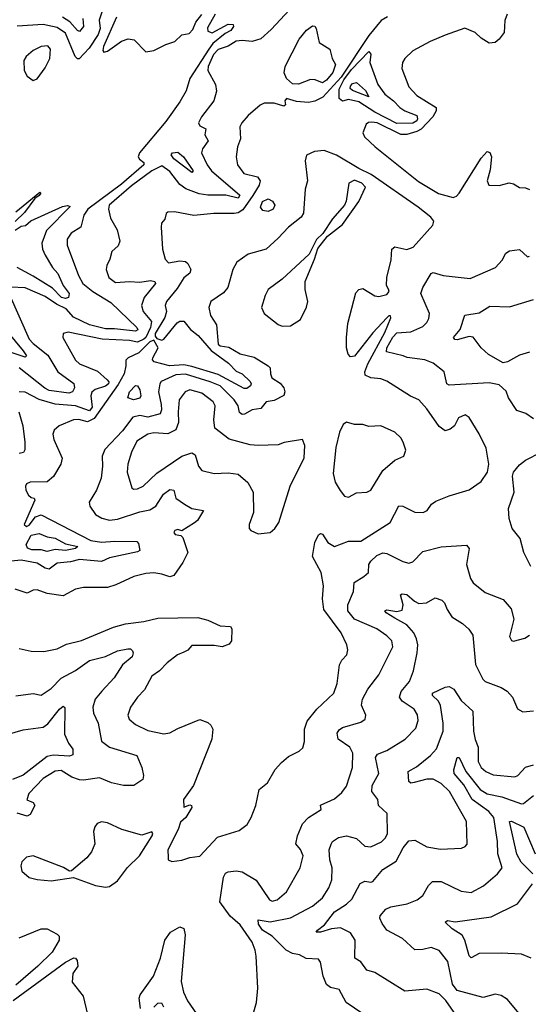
# Model space of a CAD drawing. Extents: x 1843161 to 1959474, y 907081 to 1016326.
# Tile 181 of 256: x 1854738 to 1857269, y 991675 to 996578. Entities that reach past the tile are written whole.
import ezdxf

# ---------------------------------------------------------------- set-up
doc = ezdxf.new("R2010")
doc.units = 0

msp = doc.modelspace()

# ---------------------------------------------------------------- linework, layer by layer
at = {"layer": '0CON20XD'}
for points in [[(1856195, 996752.2), (1855989.9, 996530.1), (1855937.4, 996482.6), (1855895, 996468.9), (1855845.2, 996475.2), (1855815, 996471.6), (1855775, 996446.7), (1855725, 996429.4), (1855702.6, 996405), (1855676.3, 996345), (1855674.8, 996325), (1855712, 996255), (1855718.1, 996221.9), (1855703.5, 996175), (1855642.7, 996095), (1855628.6, 996065), (1855635, 996050), (1855664, 996034), (1855660, 996005), (1855675.4, 995975), (1855647.5, 995935), (1855642.5, 995915), (1855670.5, 995855), (1855692.5, 995825), (1855832.9, 995705), (1855825, 995690), (1855763.3, 995705), (1855675, 995704.8), (1855631.2, 995711.2), (1855565, 995735.2), (1855535, 995757.8), (1855485, 995822.5), (1855445, 995850.4), (1855395, 995825.1), (1855295, 995750.8), (1855183.8, 995655), (1855179.2, 995635), (1855189.2, 995589.2), (1855222.6, 995532.6), (1855235.6, 995475), (1855228, 995452), (1855196.6, 995423.4), (1855186.9, 995385), (1855171.5, 995355), (1855168.2, 995335), (1855180.9, 995295), (1855215, 995270), (1855285, 995274.8), (1855335, 995270.5), (1855389.2, 995279.2), (1855410, 995275), (1855413.5, 995265), (1855357.9, 995195), (1855344.7, 995155), (1855352.9, 995125), (1855394.3, 995075), (1855388.7, 995045), (1855366.1, 994995), (1855355, 994986.7), (1855325, 994973.1), (1855285, 994980.8), (1855147.9, 994987.9), (1854978.3, 995021.7), (1854954, 995016), (1854952, 994995), (1855015, 994882.2), (1855035.6, 994865), (1855125, 994828.4), (1855174, 994785), (1855181.2, 994775), (1855179.5, 994765), (1855165, 994753.3), (1855113.9, 994736.1), (1855097.1, 994722.9), (1855091.4, 994705), (1855098, 994648), (1855085, 994630.9), (1855015, 994655.7), (1854915, 994663.2), (1854835, 994687.3), (1854765, 994723.5), (1854734.4, 994725.6)], [(1855711.2, 996605), (1855671.8, 996538.2), (1855675, 996521.9), (1855695, 996513.6), (1855775, 996556.2), (1855800, 996555), (1855802.5, 996545), (1855789.2, 996525), (1855760, 996510), (1855699.9, 996460.1), (1855678.6, 996431.4), (1855584, 996285), (1855565.9, 996224.1), (1855535, 996168.6), (1855465, 996070.5), (1855334.4, 995915), (1855328, 995895), (1855333.4, 995883.4), (1855356.4, 995866.4), (1855355.3, 995855), (1855245, 995758.8), (1855077.5, 995635), (1855057.1, 995605), (1855042.5, 995545), (1854993.3, 995515), (1854973.5, 995485), (1854973.6, 995455), (1855030.8, 995305), (1855052.2, 995265), (1855101.5, 995225), (1855190.7, 995170.7), (1855321.6, 995045), (1855325.6, 995034.4), (1855315, 995026.5), (1855209, 995039), (1855165, 995039.3), (1855085, 995058.9), (1855005, 995096.9), (1854969, 995139), (1854921.6, 995161.6), (1854865, 995199.8), (1854765, 995242.4), (1854693.2, 995246.8)], [(1855146.8, 996615), (1855133.5, 996576.5), (1855137.7, 996535), (1855127.9, 996505), (1855083.7, 996436.3), (1855034.1, 996384.1), (1855025, 996383.4), (1855014.6, 996394.6), (1854965, 996511.4), (1854925, 996539.7), (1854855, 996554.8), (1854725, 996546.3)], [(1855052.8, 996585), (1855055.3, 996544.7), (1855035, 996520), (1855025, 996524.3), (1854988, 996568), (1854950.7, 996590.7)], [(1855219.5, 996590.5), (1855154.5, 996445), (1855151.2, 996425), (1855156.7, 996416.7), (1855175, 996420.8), (1855245, 996471.4), (1855277.7, 996482.3), (1855307.3, 996477.3), (1855365, 996417.5), (1855405, 996424.7), (1855464.5, 996455.5), (1855510.2, 996469.8), (1855545, 996502.8), (1855580.7, 996509.3), (1855600, 996530), (1855615, 996565.2), (1855645, 996603.5)], [(1856568.3, 996591.7), (1856537.5, 996575), (1856475, 996500), (1856337.3, 996292.7), (1856246.8, 996193.2), (1856207.2, 996172.8), (1856175, 996165.4), (1856115, 996170.5), (1856065, 996186.2), (1856057.5, 996175), (1856060, 996155), (1856053, 996147), (1856005, 996162.3), (1855955, 996162.3), (1855935, 996152), (1855875, 996100.7), (1855843.2, 996065), (1855833.6, 996045), (1855837.1, 995985), (1855821.2, 995945), (1855814.5, 995895), (1855821.1, 995855), (1855853.1, 995813.1), (1855921.4, 995795), (1855935.3, 995775), (1855929.7, 995755), (1855897.8, 995702.2), (1855847.9, 995632.1), (1855825, 995617.2), (1855805, 995613.4), (1855703.5, 995613.5), (1855605, 995603.1), (1855508.8, 995621.2), (1855475, 995620), (1855466.1, 995613.9), (1855460, 995585), (1855444.3, 995565.7), (1855441.9, 995545), (1855447.8, 995435), (1855461.4, 995385), (1855478.3, 995368.3), (1855535, 995377.1), (1855563.5, 995373.5), (1855575, 995364.3), (1855589.1, 995335), (1855584, 995316), (1855555, 995292.5), (1855520.8, 995239.2), (1855468.5, 995175), (1855462.1, 995155), (1855468.9, 995125)], [(1857164.6, 996605), (1857152.4, 996575), (1857148.7, 996515), (1857125, 996480.9), (1857105, 996464.1), (1857075, 996462), (1857035.5, 996485.5), (1857005, 996514.6), (1856954.2, 996535.8), (1856855, 996501.8), (1856781.1, 996468.9), (1856695, 996422.7), (1856655.5, 996385), (1856643.8, 996365), (1856640, 996335), (1856674.7, 996244.7), (1856715, 996200), (1856810.9, 996140.9), (1856810.3, 996125), (1856793.4, 996095), (1856736.1, 996033.9), (1856715, 996020.9), (1856665, 996007.1), (1856635, 996006.2), (1856516.9, 996065), (1856491.3, 996068.7), (1856473.5, 996066.5), (1856462.1, 996057.9), (1856445.8, 996014.2), (1856453.9, 995995), (1856507.7, 995945), (1856723, 995773), (1856822.2, 995712.2), (1856895, 995692.7)], [(1856125, 996257.6), (1856095, 996258.5), (1856065, 996284.7), (1856055, 996314.2), (1856059.5, 996345), (1856129.4, 996480.6), (1856165, 996526.2), (1856195, 996547.1), (1856206.2, 996546.2), (1856214.1, 996534.1), (1856228.1, 996465), (1856281.9, 996431.9), (1856292.9, 996385), (1856310.3, 996355), (1856296.7, 996315), (1856265, 996277), (1856245, 996263.5), (1856208.1, 996278.1), (1856185, 996279.6), (1856125, 996257.6)], [(1854805, 996275.7), (1854825, 996284.2), (1854865, 996338.8), (1854887.8, 996385), (1854891.3, 996431.3), (1854877.3, 996447.3), (1854845, 996445.4), (1854805, 996425.5), (1854770, 996395), (1854758.5, 996375), (1854759.5, 996325), (1854775, 996297.5), (1854805, 996275.7)], [(1856615, 996061.8), (1856505, 996118.2), (1856425, 996169.8), (1856375, 996181.3), (1856345, 996172.9), (1856327.1, 996185), (1856327.4, 996232.6), (1856351.9, 996278.1), (1856390.1, 996329.9), (1856475, 996420), (1856485.8, 996405.8), (1856480.8, 996365), (1856520.7, 996255), (1856555, 996207.5), (1856598.2, 996175), (1856630.6, 996140.6), (1856655, 996124.3), (1856715, 996100.8), (1856718.5, 996085), (1856713.9, 996075), (1856695, 996062.5), (1856615, 996061.8)], [(1856475, 996194.5), (1856394.3, 996225), (1856383.3, 996235), (1856385, 996247), (1856395, 996259.7), (1856415, 996264.8), (1856459.5, 996225), (1856475, 996194.5)], [(1855495, 992386.7), (1855545, 992393.8), (1855583.9, 992406.1), (1855635, 992412.5), (1855722.8, 992507.2), (1855829.4, 992540.6), (1855870.2, 992569.8), (1855890.6, 992605), (1855913.1, 992665), (1855930, 992745), (1855972, 992778), (1856010, 992845), (1856040.8, 992879.2), (1856075, 992909.4), (1856128.8, 992935), (1856147.3, 992952.7), (1856155.5, 992984.5), (1856156.2, 993045), (1856169.2, 993085), (1856217.5, 993145), (1856300.9, 993225), (1856317.3, 993272.7), (1856330, 993365), (1856341.5, 993388.5), (1856365.8, 993415), (1856370.5, 993440.5), (1856366.2, 993465), (1856338.6, 993525), (1856252, 993642), (1856245.3, 993695), (1856249.5, 993759.5), (1856238.6, 993825), (1856195.2, 993905), (1856207.6, 993975), (1856225, 994012.9), (1856235, 994019.2), (1856245, 994015.8), (1856271.9, 993975), (1856305, 993955.7), (1856375, 993981.4), (1856435, 993981.2), (1856581.9, 994075), (1856625, 994157.8), (1856645, 994156.4), (1856705, 994126.5), (1856746.3, 994123.7), (1856766.2, 994133.8), (1856787.1, 994165), (1856808.9, 994181.1), (1856875, 994207.8), (1856975, 994236.7), (1857035, 994278.6), (1857065.5, 994325), (1857073.1, 994365), (1857059.6, 994445), (1857025, 994516.2), (1856975, 994597.5), (1856955, 994610), (1856921.2, 994595), (1856901.2, 994555), (1856880.9, 994539.1), (1856855, 994531.4), (1856825, 994551.9), (1856765, 994640.6), (1856724.2, 994685), (1856682.8, 994702.8), (1856565, 994778.9), (1856535, 994790), (1856485, 994795.5), (1856457.4, 994807.4), (1856455.7, 994825), (1856470, 994865), (1856555, 995020.9), (1856585, 995093.3), (1856583, 995103), (1856575, 995103.8), (1856565, 995094.3), (1856495, 995018.8), (1856405, 994903.1), (1856385, 994899.2), (1856372.9, 994912.9), (1856365.2, 994945), (1856364, 994995), (1856371.2, 995065), (1856411.2, 995218.8), (1856425, 995234.6), (1856445, 995240), (1856505, 995203.8), (1856525, 995200), (1856565, 995210), (1856576, 995225), (1856573, 995237), (1856564.3, 995255), (1856565.8, 995294.2), (1856587.3, 995382.7), (1856589.4, 995435), (1856605, 995447.1), (1856665, 995434.7), (1856695.8, 995445), (1856794.3, 995555.7), (1856798.9, 995575), (1856783.8, 995595), (1856720.3, 995645), (1856486.8, 995806.8), (1856425, 995837), (1856315, 995904.2), (1856252.7, 995927.3), (1856205, 995921.4), (1856165, 995904), (1856158.1, 995875), (1856170, 995775), (1856158.9, 995735), (1856151.2, 995615), (1856138.9, 995595), (1856075, 995544.5), (1856025, 995490.4), (1855965, 995436.3), (1855875, 995410), (1855819.3, 995370.7), (1855798.1, 995335), (1855773.1, 995245), (1855751.7, 995218.3), (1855688.9, 995175), (1855678.5, 995145), (1855687.8, 995105), (1855718.1, 995058.1), (1855725, 994962.3), (1855735, 994954.8), (1855778, 994948), (1855835, 994913.6), (1855905, 994897.5), (1855974.7, 994854.7), (1855984, 994844), (1855985.4, 994815), (1855993.5, 994795), (1856035, 994767.5), (1856053.3, 994745), (1856057.8, 994725), (1856052.6, 994707.4), (1856005, 994681.2), (1855965, 994675.5), (1855938, 994642), (1855894.8, 994635.2), (1855856.9, 994613.1), (1855845, 994612.4), (1855832.1, 994622.1), (1855825, 994655.6), (1855805.9, 994685.9), (1855735, 994755.2), (1855685.6, 994775.6), (1855562.8, 994812.8), (1855515, 994809.5), (1855442.6, 994777.4), (1855434.7, 994765), (1855429.2, 994725), (1855442.4, 994662.4), (1855443.9, 994635), (1855437.6, 994615), (1855375, 994599.1), (1855335, 994608.1), (1855301.5, 994598.5), (1855248.8, 994531.2), (1855162.2, 994437.8), (1855147.8, 994405), (1855150.5, 994355), (1855144, 994295), (1855120, 994235), (1855084.3, 994175), (1855086.9, 994155), (1855115.8, 994115), (1855146, 994096), (1855185, 994086.2), (1855225, 994090.3), (1855335, 994126.8), (1855385, 994137.2), (1855415, 994155.4), (1855453.5, 994215), (1855485, 994239.3), (1855504.5, 994235), (1855514.5, 994195), (1855558, 994165), (1855595, 994144.4), (1855653.3, 994135), (1855622.3, 994085), (1855607.8, 994072.2), (1855545, 994032.5), (1855525, 994040), (1855510, 994035), (1855505.7, 994025), (1855511.9, 994015), (1855540, 994010), (1855549.1, 993999.1), (1855574.3, 993925), (1855550, 993875), (1855505, 993811.2), (1855485, 993803.8), (1855445, 993817.8), (1855405, 993823.2), (1855365, 993820.5), (1855306, 993805), (1855216.4, 993763.6), (1855175, 993751.6), (1855055, 993750.9), (1855015, 993743.3), (1854955, 993708.6), (1854875, 993721.1), (1854825, 993738.5), (1854805, 993737.9), (1854775, 993722.9), (1854715, 993742.1)], [(1855595, 995817.5), (1855504.8, 995885), (1855492.4, 995905), (1855498.2, 995915), (1855525, 995917.8), (1855553.6, 995895), (1855600.6, 995825), (1855595, 995817.5)], [(1856895, 995692.7), (1856911.1, 995698.9), (1856925.8, 995714.2), (1857035, 995888.2), (1857065, 995921.4), (1857077, 995917), (1857085.4, 995895.4), (1857079.4, 995830.6), (1857064.4, 995775), (1857072.5, 995755), (1857125, 995753.3), (1857173.6, 995766.4), (1857195, 995761.2), (1857225, 995742), (1857255, 995741.2), (1857275, 995733.3)], [(1856045, 995052.9), (1856085, 995054.3), (1856135.5, 995084.5), (1856165, 995147.5), (1856172, 995175), (1856158, 995235), (1856159.2, 995275), (1856205.7, 995385), (1856221.4, 995438.6), (1856270, 995500), (1856345, 995559.2), (1856425, 995672.9), (1856459.2, 995745), (1856441.2, 995765), (1856405, 995779.4), (1856375.9, 995764.1), (1856362.9, 995675), (1856354.2, 995655), (1856295, 995586), (1856245.8, 995514.2), (1856215, 995483.8), (1856178.9, 995411.1), (1856043.4, 995286.6), (1855975, 995234.2), (1855958.9, 995205), (1855941.4, 995145), (1855955, 995116), (1856025, 995060), (1856045, 995052.9)], [(1854718.1, 995621.9), (1854838.8, 995718.8), (1854842.5, 995715), (1854835, 995703.3), (1854812.5, 995687.5), (1854761.7, 995618.3), (1854715, 995573.3)], [(1855975, 995623.3), (1855948.2, 995628.2), (1855936.7, 995645), (1855946.8, 995673.2), (1855975, 995685.9), (1855996.9, 995675), (1856007.1, 995655), (1855999.1, 995635), (1855975, 995623.3)], [(1854715, 995530), (1854745, 995550), (1854766.1, 995553.9), (1854793.6, 995576.4), (1854951.2, 995648.8), (1854975, 995653.8), (1854988.8, 995648.8), (1854871.2, 995528.8), (1854848.2, 995465), (1854851.1, 995435), (1854864.7, 995405), (1854900.8, 995345), (1854927.4, 995315), (1854953.8, 995255), (1854984.7, 995215), (1854980.9, 995195), (1854965, 995189.4), (1854945.4, 995195), (1854901.8, 995241.8), (1854805, 995300.3), (1854724.9, 995344.9)], [(1857295, 994590.8), (1857257.4, 994617.4), (1857212.7, 994632.7), (1857170.8, 994695), (1857158.3, 994728.3), (1857125, 994760), (1857075, 994770.7), (1856875, 994758.9), (1856864.4, 994765), (1856850, 994825), (1856795, 994868.5), (1856755, 994884), (1856666.3, 994896.3), (1856646.4, 994905), (1856564.3, 994924.3), (1856565.6, 994945), (1856595, 994996.7), (1856615, 995019.5), (1856685, 995024), (1856745, 995050.6), (1856765, 995070), (1856775, 995090), (1856777.7, 995115), (1856734.7, 995215), (1856744, 995245), (1856785, 995314.7), (1856795, 995319.4), (1856845, 995304.1), (1856979.8, 995290.2), (1857105.7, 995344.3), (1857138.7, 995381.3), (1857157.5, 995415), (1857175, 995428), (1857225, 995433.1), (1857265, 995397.5), (1857275, 995400)], [(1854688.5, 995205), (1854785, 994986.9), (1854804.2, 994965), (1854877.2, 994907.2), (1854928.4, 994825), (1855007, 994767), (1855010, 994745), (1855000.5, 994725), (1854981.9, 994718.1), (1854885, 994732.4), (1854863, 994743), (1854735, 994844.5)], [(1857275, 994922), (1857225, 994908.5), (1857165, 994874.4), (1857145, 994870), (1857070.7, 994910.7), (1857035, 994944), (1856995, 994997.1), (1856975, 995000.6), (1856915, 994984.6), (1856903.3, 994985), (1856897.5, 994995), (1856930.5, 995035), (1856953.3, 995106.7), (1857025, 995118.9), (1857077.6, 995152.4), (1857175, 995148), (1857295, 995185.4)], [(1855468.9, 995125), (1855460.2, 995095), (1855412.1, 995015), (1855411.8, 995001.8), (1855420.1, 994990.1), (1855445, 994982.2), (1855455, 994987), (1855521.7, 995068.3), (1855535, 995077.8), (1855555, 995077.1), (1855587.5, 995035), (1855625.7, 995005.7), (1855690.8, 994930.8), (1855777.5, 994867.5), (1855815, 994828.4), (1855844.5, 994814.5), (1855885, 994777), (1855890.2, 994765), (1855885.8, 994755), (1855867.8, 994742.2), (1855855, 994742.2), (1855725, 994810.7), (1855595, 994851.2), (1855555, 994859), (1855483.8, 994855), (1855406.5, 994875), (1855398.7, 994885), (1855399.8, 994895), (1855426.4, 994945), (1855405, 994983), (1855385, 994973.7), (1855330.4, 994919.6), (1855277.5, 994895), (1855266.7, 994883.3), (1855265.4, 994855), (1855258.4, 994815), (1855228.4, 994761.6), (1855107.8, 994592.2), (1855075, 994575.2), (1855033, 994587), (1855005, 994585.3), (1854935, 994555.5), (1854909.2, 994535), (1854903.1, 994515), (1854907.6, 994487.6), (1854950, 994395), (1854942.6, 994365), (1854906.6, 994303.4), (1854875, 994277.3), (1854790, 994275), (1854772.3, 994267.7), (1854766.2, 994255), (1854768, 994235), (1854781.3, 994211.3), (1854795, 994198.8), (1854810, 994195), (1854813.3, 994185), (1854759.4, 994065), (1854772, 994055), (1854785, 994060.6), (1854817.3, 994102.7), (1854845, 994113.3), (1855092.2, 993985), (1855145, 993976.2), (1855211.5, 993981.5), (1855320.2, 993980.2), (1855329.9, 993969.9), (1855335.3, 993934.7), (1855325, 993927.9), (1855185, 993899.1), (1855145, 993880), (1855035, 993889.6), (1854991.3, 993878.7), (1854925, 993872.7), (1854885, 993842.8), (1854865, 993847.6), (1854825, 993871.9), (1854745, 993887.7), (1854695, 993881.1)], [(1854676.1, 995026.1), (1854755, 994928.6), (1854771.5, 994905), (1854765, 994897.8), (1854685, 994924.8)], [(1855925, 994018.8), (1855985, 994024.2), (1856008, 994045), (1856027.5, 994075), (1856084.2, 994255), (1856153, 994397), (1856157.1, 994457.1), (1856145, 994488), (1856055, 994473.5), (1856025, 994461.9), (1855925, 994458.1), (1855885, 994461.5), (1855780.2, 994490.2), (1855708.8, 994545), (1855704.2, 994585), (1855710.9, 994655), (1855700.8, 994675), (1855645, 994717.7), (1855585, 994734.7), (1855560.9, 994725), (1855532.2, 994685), (1855525.8, 994625), (1855527.9, 994572.1), (1855514.2, 994535.8), (1855475, 994515.9), (1855405, 994521.1), (1855375, 994514), (1855321.2, 994478.8), (1855294.2, 994425), (1855276.6, 994365), (1855272, 994325), (1855296.6, 994246.6), (1855305, 994240), (1855325, 994241.5), (1855353.1, 994255), (1855419.8, 994320.2), (1855545, 994404.3), (1855595, 994421.1), (1855611.3, 994411.3), (1855627.1, 994355), (1855645, 994333.1), (1855705, 994319.1), (1855775, 994321.5), (1855825.5, 994315.5), (1855873.9, 994273.9), (1855900, 994225), (1855900.8, 994125), (1855880, 994065), (1855880, 994045), (1855887.5, 994035), (1855925, 994018.8)], [(1855305, 994685.7), (1855275.9, 994695.9), (1855284.8, 994725), (1855315, 994755.9), (1855325, 994754.6), (1855335, 994735.8), (1855340.3, 994705), (1855335, 994693.2), (1855305, 994685.7)], [(1854733, 994625), (1854754, 994555), (1854764.2, 994475), (1854762.9, 994437.1), (1854756.3, 994423.7), (1854735, 994418.8)], [(1856375, 994200), (1856415, 994222.9), (1856465, 994226.2), (1856485, 994236), (1856545, 994332.9), (1856605, 994384.2), (1856650, 994405), (1856659.2, 994435), (1856647.1, 994475), (1856635.3, 994495.3), (1856604.5, 994524.5), (1856535, 994555.5), (1856475, 994553.3), (1856445, 994561.9), (1856405, 994562.5), (1856365, 994574.5), (1856348.2, 994561.8), (1856329.2, 994525), (1856312, 994448), (1856298.5, 994318.5), (1856308.5, 994275), (1856333.6, 994233.6), (1856355, 994206), (1856375, 994200)], [(1857281.1, 993855), (1857247.1, 993925), (1857228.4, 993995), (1857189.5, 994045), (1857173.6, 994093.6), (1857170.6, 994145), (1857198.2, 994225), (1857191.4, 994305), (1857196, 994325), (1857225, 994362.1), (1857255, 994385.4), (1857332.9, 994425)], [(1854875, 993929.8), (1854845, 993937.9), (1854797.9, 993937.9), (1854777.4, 993947.4), (1854770.3, 993965), (1854795, 994010.9), (1854835, 994019.8), (1854875, 994002.6), (1854915, 993996), (1854965, 993968.6), (1855026.5, 993955), (1855015.7, 993945), (1854965, 993934.6), (1854915, 993939.8), (1854875, 993929.8)], [(1855897.1, 991615), (1855917.1, 991685), (1855923.5, 991755), (1855914.6, 991915), (1855910.5, 991945), (1855895.3, 991985), (1855835, 992071.8), (1855785, 992114.6), (1855733.6, 992185), (1855751.5, 992308.5), (1855762.5, 992327.5), (1855775, 992335.3), (1855815, 992339.6), (1855845.4, 992335.4), (1855915, 992293.1), (1855980.6, 992195), (1855995, 992188.8), (1856020, 992195), (1856066.5, 992235), (1856134.4, 992355), (1856148.1, 992415), (1856135.5, 992445.5), (1856112.5, 992475), (1856120.6, 992515), (1856145.7, 992574.3), (1856175, 992606), (1856238.8, 992645), (1856235, 992667.5), (1856305, 992699.2), (1856340.7, 992729.3), (1856365, 992761.2), (1856394.6, 992855), (1856396.4, 992925), (1856380.5, 992955), (1856322.7, 992995), (1856317.8, 993025), (1856328.1, 993041.9), (1856345, 993053.5), (1856435, 993079.4), (1856456.7, 993095), (1856460, 993115), (1856438.9, 993165), (1856443.5, 993195), (1856471.4, 993245), (1856525, 993316), (1856594.6, 993455), (1856589.6, 993485), (1856565, 993509.6), (1856515.7, 993545), (1856405, 993592.5), (1856371.6, 993635), (1856371.1, 993665), (1856399.4, 993730.6), (1856402.5, 993775), (1856450.8, 993805), (1856474.5, 993825), (1856475.3, 993864.7), (1856485, 993881.5), (1856515, 993909.6), (1856545, 993923.6), (1856565, 993920.4), (1856645, 993879.6), (1856675, 993871.2), (1856695, 993877.8), (1856745, 993930.5), (1856835, 993953.6), (1856961.1, 993961.1), (1856975.6, 993945), (1856961.9, 993865), (1856982.2, 993795), (1856994.6, 993774.6), (1857055, 993726.7), (1857145, 993690.6), (1857184.5, 993644.5), (1857197.4, 993592.6), (1857176.4, 993506.4), (1857185, 993487.5), (1857195, 993484), (1857252.3, 993497.7), (1857275, 993514)], [(1856445, 991627.1), (1856363.5, 991685), (1856328.7, 991748.7), (1856285, 991758.2), (1856265, 991774.3), (1856248.2, 991815), (1856235.6, 991885), (1856225, 991900.8), (1856163, 991903), (1856131.2, 991921.2), (1856095, 991928.8), (1856064.2, 991944.2), (1855994.8, 992015), (1855947, 992045), (1855927.2, 992075), (1855925, 992096.4), (1855984.7, 992085.3), (1856085, 992105.9), (1856195, 992164.2), (1856244.7, 992205), (1856276.9, 992255), (1856290.8, 992295), (1856292.6, 992355), (1856282, 992395), (1856278.5, 992445), (1856287.3, 992472.7), (1856295, 992486.2), (1856325, 992506.6), (1856365, 992514.1), (1856415, 992500.4), (1856455, 992462.2), (1856485, 992459.3), (1856538.5, 992485), (1856558.8, 992505), (1856568.8, 992525), (1856567.5, 992625), (1856522.9, 992665), (1856520, 992695), (1856490, 992735), (1856492.1, 992765), (1856524.6, 992825), (1856508.8, 992905), (1856519.5, 992920.5), (1856565, 992938.4), (1856655.7, 992995), (1856708.9, 993051.1), (1856720.9, 993089.1), (1856717.2, 993117.2), (1856700.4, 993145), (1856641.2, 993185), (1856628.5, 993205), (1856637.2, 993232.8), (1856678.1, 993281.9), (1856697.7, 993335), (1856716.2, 993425), (1856719, 993465), (1856713.4, 993495), (1856699.2, 993525), (1856665, 993564.3), (1856605, 993598.4), (1856561.2, 993625), (1856554.6, 993635.4), (1856565, 993639.2), (1856615, 993630.6), (1856642, 993638), (1856646.4, 993665), (1856633.8, 993715), (1856640.8, 993719.2), (1856665, 993715.5), (1856702.8, 993682.7), (1856725, 993671.9), (1856762.5, 993675), (1856805, 993698.7), (1856838.1, 993688.1), (1856852.4, 993675), (1856865, 993640.6), (1856889.1, 993605), (1856941.2, 993571.2), (1856972.5, 993542.5), (1856993.2, 993513.2), (1857007.1, 993367.1), (1857042.9, 993295), (1857055, 993283.1), (1857135, 993253.1), (1857163.9, 993233.9), (1857190, 993205), (1857215.9, 993145.9), (1857242.3, 993132.3), (1857295, 993135.8)], [(1854735, 993446.4), (1854794.4, 993434.4), (1854858.3, 993431.7), (1854925, 993445.6), (1854970.9, 993469.1), (1855045, 993487.3), (1855205, 993552.5), (1855265, 993569.2), (1855355, 993581.3), (1855425, 993598.2), (1855625, 993600.8), (1855675, 993587.8), (1855735, 993560.6), (1855787.3, 993557.3), (1855794.2, 993544.2), (1855792.5, 993485), (1855780.6, 993469.4), (1855745, 993454.5), (1855705, 993462.7), (1855595, 993461.5), (1855575, 993439.4), (1855555, 993428.9), (1855524, 993415), (1855472, 993375), (1855434.5, 993335.5), (1855395, 993310), (1855358.8, 993241.2), (1855324.5, 993205), (1855289.6, 993155), (1855275.8, 993115), (1855282, 993095), (1855315, 993068), (1855375, 993038.2), (1855455, 993022.5), (1855485, 993026.9), (1855525, 993049.4), (1855635, 993092.9), (1855675, 993078), (1855690, 993065), (1855699.2, 993045), (1855694.6, 992995), (1855603.2, 992765), (1855553.5, 992695), (1855555, 992657.5), (1855585, 992668.6), (1855593.3, 992665), (1855594.3, 992655), (1855565, 992605.7), (1855537.8, 992582.2), (1855527.2, 992545), (1855475.8, 992445), (1855476.1, 992406.1), (1855477.5, 992395), (1855495, 992386.7)], [(1854719.2, 993210.8), (1854805, 993223.1), (1854845, 993215.4), (1854895, 993248.5), (1854945, 993299.7), (1855015, 993337.2), (1855085, 993386.9), (1855165, 993406.8), (1855225, 993434.6), (1855276.1, 993446.1), (1855288.8, 993445), (1855298.9, 993435), (1855302.5, 993425), (1855297.1, 993405), (1855250.3, 993365), (1855208.7, 993301.3), (1855146.2, 993233.8), (1855113.8, 993195), (1855101.1, 993155), (1855106, 993125), (1855128.9, 993075), (1855145.2, 992985.2), (1855185, 992955.2), (1855320.6, 992915), (1855346, 992855), (1855354.3, 992815), (1855351.2, 992795), (1855305.9, 992764.1), (1855254.7, 992764.7), (1855195, 992777.3), (1855135, 992802.9), (1855055, 992791.2), (1855035, 992793.6), (1854997.1, 992807.1), (1854945, 992838.8), (1854915, 992836.5), (1854855, 992799.7), (1854783.6, 992725), (1854773.7, 992693.7), (1854805, 992680.3), (1854813.9, 992665), (1854790.4, 992619.6), (1854775, 992611.5), (1854725, 992627.1)], [(1856926.7, 991596.7), (1856859.4, 991695), (1856825, 991727.7), (1856765, 991750), (1856655, 991741.1), (1856505, 991832.9), (1856465, 991845.7), (1856436, 991886), (1856405.7, 991905.7), (1856408.1, 991995), (1856385, 992031.4), (1856335, 992055.9), (1856289.2, 992050.8), (1856235, 992033.8), (1856213.8, 992035), (1856220, 992045), (1856255, 992070.6), (1856303.9, 992135), (1856365, 992174.6), (1856390.8, 992199.2), (1856432.6, 992277.4), (1856455, 992288.1), (1856485, 992283.1), (1856495, 992287.1), (1856545, 992346.9), (1856612.2, 992387.8), (1856646.7, 992455), (1856675, 992488.8), (1856705, 992493.1), (1856765, 992459.5), (1856832.6, 992447.4), (1856936.6, 992453.4), (1856955, 992460.8), (1856965, 992473.3), (1856961.8, 992585), (1856877.8, 992735), (1856835, 992774.6), (1856795, 992795.7), (1856765, 992796.6), (1856700.5, 992779.5), (1856685, 992775.9), (1856675, 992784.4), (1856670.7, 992835), (1856712.3, 992857.7), (1856781.8, 992915), (1856812.1, 992947.9), (1856844.8, 993035), (1856846.2, 993075), (1856832.6, 993162.6), (1856822.7, 993185), (1856792.8, 993212.8), (1856792.5, 993225), (1856855, 993254), (1856875, 993257.3), (1856898.9, 993245), (1856935, 993187.5), (1856993.8, 993135), (1856997.3, 993035), (1857005, 992993.8), (1857020.4, 992955), (1857019.3, 992885), (1857035, 992854.6), (1857058.5, 992835), (1857095, 992818.4), (1857201.8, 992808.2), (1857217.1, 992815), (1857255, 992855.5), (1857295, 992867.7)], [(1854675, 993018), (1854755, 993042), (1854854.7, 993055.2), (1854878.5, 993071.5), (1854935.6, 993145), (1854955, 993159.4), (1854962.5, 993152.5), (1854960.2, 993020.2), (1854980.6, 992975), (1855002.9, 992945), (1855001.7, 992918.3), (1854985, 992911.5), (1854905, 992916), (1854875, 992909.2), (1854755, 992815.8), (1854701.8, 992795)], [(1857230.6, 991620.6), (1857165, 991698.9), (1857135, 991718.5), (1857105, 991725.5), (1857045, 991708.5), (1856915, 991743.8), (1856892.4, 991775), (1856868.4, 991888.4), (1856825, 991943.1), (1856785, 991957.9), (1856745, 991947.8), (1856705, 991946.9), (1856643, 992003), (1856565.5, 992045), (1856542.6, 992077.4), (1856530.8, 992105), (1856532.7, 992115), (1856560.5, 992149.5), (1856585, 992160), (1856666.2, 992175), (1856715.8, 992195), (1856745, 992217.1), (1856772.6, 992267.4), (1856792.7, 992287.3), (1856835, 992286.9), (1856935, 992238.8), (1856985, 992232.7), (1857045.8, 992265), (1857116, 992325), (1857139.2, 992355), (1857118.2, 992425), (1857116.5, 992486.5), (1857098.1, 992605), (1857073, 992635), (1856990.7, 992695), (1856948.9, 992768.9), (1856900.9, 992825), (1856897.9, 992842.1), (1856915, 992904.4), (1856925, 992904.2), (1856958.1, 992835), (1857030.5, 992745), (1857065, 992723.7), (1857138.2, 992708.2), (1857235, 992672.9), (1857245, 992674.4), (1857295, 992715.6)], [(1855165, 992258.6), (1855185, 992261.1), (1855225, 992290.3), (1855273.7, 992356.3), (1855334.8, 992415), (1855397.8, 992515), (1855401.2, 992525), (1855395, 992533.3), (1855345, 992518), (1855245.6, 992545.6), (1855175, 992579.2), (1855145, 992583.8), (1855124.2, 992575.8), (1855111.2, 992558.8), (1855106, 992535), (1855111.2, 992475), (1855096, 992435), (1855071.2, 992405), (1854995, 992340), (1854985, 992337.5), (1854955.9, 992355.9), (1854805, 992414), (1854771.7, 992408.3), (1854748.8, 992385), (1854743.8, 992365), (1854748.3, 992338.3), (1854785, 992306.2), (1854825, 992296.2), (1854895, 992290.8), (1855005, 992307.5), (1855115, 992267.5), (1855165, 992258.6)], [(1857291.2, 992325), (1857233.1, 992383.1), (1857212.8, 992422.8), (1857176.2, 992585), (1857185, 992587.3), (1857246.5, 992556.5), (1857303.5, 992425)], [(1857283.3, 991905), (1857235, 991924.7), (1857135, 991930.4), (1857025, 991927.8), (1856985, 991906.7), (1856975, 991916.2), (1856952.7, 991995), (1856939.3, 992019.3), (1856891.1, 992051.1), (1856856.2, 992085), (1856867.5, 992092.5), (1856905.4, 992085.4), (1857085, 992110.6), (1857215.2, 992174.8), (1857290.3, 992275)], [(1854735, 992006.2), (1854845, 992050.6), (1854875, 992051.4), (1854924.4, 992024.4), (1854934.2, 992014.2), (1854934.4, 991995), (1854899.5, 991935), (1854828.1, 991865), (1854718.9, 991771.1)], [(1855339.5, 991655), (1855333, 991705), (1855337.1, 991722.9), (1855404.1, 991815), (1855438.7, 991905), (1855460, 991995), (1855488, 992035), (1855535, 992061.2), (1855555, 992052.5), (1855561.3, 992021.3), (1855541.7, 991788.3), (1855552.5, 991735), (1855573, 991693), (1855689.2, 991525)], [(1854705.8, 991694.2), (1854965, 991884.5), (1855007.3, 991907.3), (1855015.8, 991905.8), (1855023.9, 991893.9), (1855028, 991865), (1855002.1, 991827.9), (1854999.2, 991785), (1855054, 991715), (1855076.1, 991625)], [(1855405, 991660.5), (1855425, 991680.6), (1855442.9, 991682.9), (1855453.1, 991663.1)]]:
    msp.add_lwpolyline(points, dxfattribs=at)

doc.saveas('drawing.dxf')
